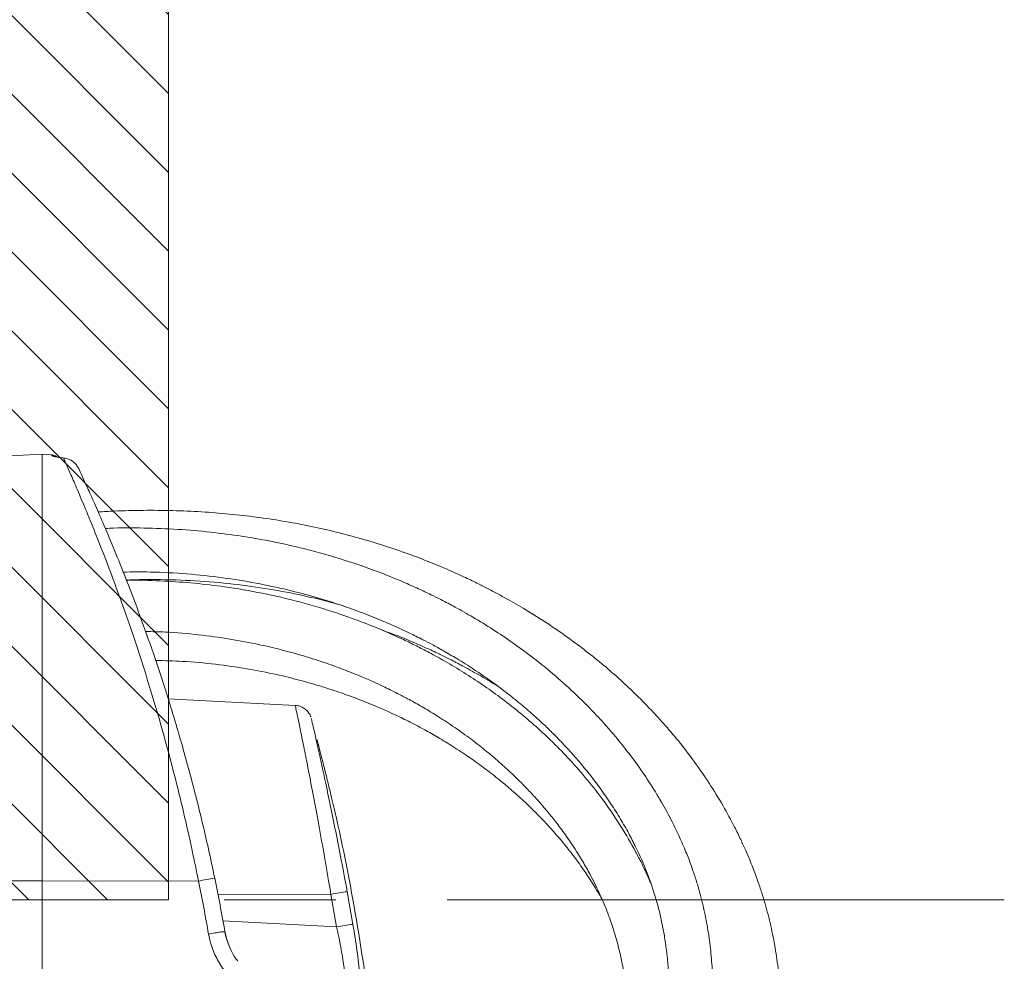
# Model space of a CAD drawing. Header units: millimetres. Extents: x 0 to 8410, y 0 to 5940.
# Tile 41 of 179: x 1542 to 1766, y 4064 to 4278. Entities that reach past the tile are written whole.
import ezdxf

# ---------------------------------------------------------------- set-up
doc = ezdxf.new("R2010")
doc.units = ezdxf.units.MM
doc.header["$LTSCALE"] = 10
doc.linetypes.add('CENTERX2', pattern=[20.32, 12.7, -2.54, 2.54, -2.54])

msp = doc.modelspace()

# ---------------------------------------------------------------- hatches: boundary and pattern name
at = {"linetype": 'Continuous'}
h = msp.add_hatch(dxfattribs=at)
h.set_pattern_fill('ANSI31', color=8, scale=4, angle=90, style=0)
h.paths.add_polyline_path([(1125.65, 4477.87), (1125.65, 4077.87), (1575.65, 4077.87), (1575.65, 4477.87)], flags=0)

# ---------------------------------------------------------------- linework, layer by layer
at = {"color": 7, "linetype": 'Continuous', "lineweight": 0}
for p, q in [((1575.65, 4477.87), (1575.65, 4077.87)), ((1546.85, 4179.37), (1519.7, 4177.95)), ((1548.96, 4179.26), (1546.85, 4179.37)), ((1546.85, 4179.37), (1546.85, 4082.21)), ((1551.69, 4178.5), (1551.83, 4178.5)), ((1650.79, 4126.45), (1650.6, 4126.56)), ((1604.54, 4122.16), (1575.55, 4123.68)), ((1546.85, 4082.21), (1546.85, 3769.37)), ((1125.65, 4077.87), (1575.65, 4077.87))]:
    msp.add_line(p, q, dxfattribs=at)
at = {"color": 8, "linetype": 'Continuous', "lineweight": 0}
for p, q in [((1548.96, 4179.1), (1548.96, 4179.26)), ((1546.85, 4082.21), (1531.85, 4082.18)), ((1582.48, 4082.13), (1546.85, 4082.21)), ((1612.66, 4079.11), (1586.91, 4079.15)), ((1613.96, 4071.72), (1612.66, 4079.11)), ((1616.38, 4079.73), (1617.69, 4072.27)), ((1588.06, 4073.08), (1613.96, 4071.72))]:
    msp.add_line(p, q, dxfattribs=at)
at = {"color": 7, "linetype": 'CENTERX2', "lineweight": 0}
msp.add_line((1766.15, 4077.87), (994.16, 4077.87), dxfattribs=at)
at = {"color": 7, "linetype": 'Continuous', "lineweight": 0}
for centre, radius, start, end in [((1548.85, 4177.26), 2, 49.0326, 87), ((1174.85, 3997.87), 450, 6.2311, 12.6595), ((1174.85, 3997.87), 420, 9.9725, 11.6623)]:
    msp.add_arc(centre, radius, start, end, dxfattribs=at)
at = {"color": 8, "linetype": 'Continuous', "lineweight": 0}
for centre, radius, start, end in [((1548.85, 4177.1), 2, 61.2277, 87.0196), ((1589.31, 4053.46), 29.47, 96.0976, 103.417), ((1175.06, 3998.04), 416, 9.9725, 11.6623), ((1623.69, 4024), 56.2, 97.4693, 101.3129), ((1623.64, 4018.87), 53.73, 96.3576, 100.3795)]:
    msp.add_arc(centre, radius, start, end, dxfattribs=at)
for points, knots in [([(1551.69, 4178.5), (1551.21, 4178.56), (1550.26, 4178.69), (1549.35, 4178.89), (1548.99, 4179.02), (1548.97, 4179.08), (1548.96, 4179.1)], [0, 0, 0, 0, 0.28018, 0.561304, 0.867702, 1, 1, 1, 1]), ([(1582.48, 4082.13), (1582, 4084.46), (1580.93, 4089.75), (1579.08, 4097.9), (1576.96, 4106.52), (1574.72, 4114.9), (1572.19, 4123.69), (1569.38, 4132.73), (1566.34, 4141.78), (1563.44, 4149.86), (1560.76, 4156.92), (1558.34, 4162.99), (1556.21, 4168.14), (1554.43, 4172.32), (1553.03, 4175.51), (1552.13, 4177.52), (1551.81, 4178.23), (1551.69, 4178.5)], [0, 0, 0, 0, 0.0487916, 0.1109821, 0.1734065, 0.2358393, 0.298042, 0.3767454, 0.455674, 0.534373, 0.6064809, 0.6787702, 0.7508559, 0.8197615, 0.8888525, 0.9577349, 1, 1, 1, 1]), ([(1612.66, 4079.11), (1612.49, 4080.15), (1611.9, 4083.65), (1610.86, 4089.62), (1609.59, 4096.6), (1608.38, 4103.06), (1607.28, 4108.69), (1606.32, 4113.53), (1605.53, 4117.37), (1604.95, 4120.16), (1604.59, 4121.87), (1604.56, 4122.04), (1604.54, 4122.12)], [0, 0, 0, 0, 0.046071, 0.15533, 0.26774, 0.373662, 0.482489, 0.586639, 0.693652, 0.796973, 0.903203, 1, 1, 1, 1]), ([(1615.55, 4057.09), (1615.66, 4057.16), (1615.84, 4057.29), (1615.94, 4058.23), (1615.92, 4059.4), (1615.81, 4060.93), (1615.61, 4062.74), (1615.3, 4064.82), (1614.93, 4067.04), (1614.48, 4069.37), (1614.14, 4070.93), (1613.96, 4071.72)], [0, 0, 0, 0, 0.155415, 0.261265, 0.37039, 0.474528, 0.581793, 0.686359, 0.793923, 0.895707, 1, 1, 1, 1]), ([(1617.69, 4072.27), (1617.86, 4071.27), (1618.18, 4069.28), (1618.61, 4066.32), (1618.98, 4063.48), (1619.27, 4060.84), (1619.47, 4058.52), (1619.6, 4056.57), (1619.62, 4055.07), (1619.56, 4053.85), (1619.4, 4053.69), (1619.3, 4053.59)], [0, 0, 0, 0, 0.102541, 0.205071, 0.311166, 0.417249, 0.523264, 0.629274, 0.736993, 0.844713, 1, 1, 1, 1]), ([(1588.51, 4070.6), (1588.45, 4070.61), (1588.34, 4070.63), (1587.48, 4070.52), (1586.26, 4070.33), (1585.27, 4070.17), (1584.78, 4070.08)], [0, 0, 0, 0, 0.25, 0.500001, 0.749998, 1, 1, 1, 1]), ([(1588.46, 4061.61), (1587.81, 4062.57), (1586.5, 4064.51), (1585.34, 4067.43), (1584.94, 4069.34), (1584.78, 4070.08)], [0, 0, 0, 0, 0.371677, 0.755664, 1, 1, 1, 1]), ([(1588.51, 4070.6), (1588.51, 4070.6), (1588.58, 4070), (1588.87, 4068.82), (1589.34, 4067.71), (1589.57, 4067.15)], [0, 0, 0, 0, 0.0000332, 0.5038515, 1, 1, 1, 1])]:
    msp.add_open_spline(points, degree=3, knots=knots, dxfattribs=at)
at = {"color": 7, "linetype": 'Continuous', "lineweight": 0}
for points, knots in [([(1551.83, 4178.5), (1551.57, 4178.53), (1550.98, 4178.6), (1550.32, 4178.72), (1549.89, 4178.81), (1549.71, 4178.87), (1549.74, 4178.85), (1549.74, 4178.85)], [0, 0, 0, 0, 0.221819, 0.503371, 0.760755, 0.972951, 1, 1, 1, 1]), ([(1555.16, 4176.1), (1555, 4176.39), (1554.57, 4177.15), (1553.49, 4178.03), (1552.4, 4178.42), (1551.81, 4178.49), (1551.69, 4178.5)], [0, 0, 0, 0, 0.221657, 0.589748, 0.914799, 1, 1, 1, 1]), ([(1555.16, 4176.1), (1555.27, 4175.87), (1555.59, 4175.19), (1556.45, 4173.33), (1557.87, 4170.22), (1559.67, 4166.17), (1561.82, 4161.17), (1564.26, 4155.28), (1566.97, 4148.43), (1569.89, 4140.59), (1572.96, 4131.81), (1576.07, 4122.23), (1579.13, 4111.88), (1582.07, 4100.89), (1584.42, 4091.11), (1585.71, 4085.02), (1586.18, 4082.77)], [0, 0, 0, 0, 0.034448, 0.103526, 0.17282, 0.241925, 0.314486, 0.387254, 0.459842, 0.539331, 0.619052, 0.698548, 0.782498, 0.866712, 0.950644, 1, 1, 1, 1]), ([(1687.36, 3961.03), (1687.59, 3961.43), (1688.66, 3963.33), (1690.4, 3966.51), (1692.57, 3970.56), (1694.59, 3974.45), (1696.6, 3978.46), (1698.65, 3982.7), (1700.44, 3986.61), (1701.89, 3989.91), (1702.93, 3992.37), (1703.75, 3994.37), (1704.49, 3996.23), (1705.26, 3998.22), (1706.12, 4000.53), (1707.17, 4003.46), (1708.35, 4007.02), (1709.62, 4011.13), (1710.82, 4015.45), (1711.91, 4019.88), (1712.88, 4024.42), (1713.69, 4028.91), (1714.26, 4032.78), (1714.62, 4035.79), (1714.84, 4037.92), (1715, 4039.8), (1715.14, 4041.74), (1715.26, 4043.95), (1715.35, 4046.46), (1715.4, 4049.78), (1715.32, 4053.9), (1715.01, 4058.75), (1714.45, 4063.73), (1713.62, 4068.8), (1712.51, 4073.85), (1711.32, 4078.1), (1710.26, 4081.33), (1709.5, 4083.45), (1708.81, 4085.27), (1708.07, 4087.1), (1707.16, 4089.23), (1706.02, 4091.72), (1704.34, 4095.14), (1702, 4099.45), (1698.97, 4104.37), (1695.69, 4109.12), (1692.36, 4113.48), (1689.03, 4117.46), (1685.55, 4121.27), (1681.97, 4124.89), (1678.23, 4128.38), (1674.4, 4131.68), (1670.33, 4134.93), (1665.99, 4138.14), (1661.37, 4141.28), (1656.74, 4144.16), (1652.48, 4146.61), (1649.05, 4148.44), (1646.11, 4149.93), (1643.13, 4151.37), (1639.46, 4153.03), (1635.11, 4154.86), (1628.28, 4157.46), (1619.11, 4160.4), (1607.56, 4163.19), (1595.63, 4165.19), (1583.09, 4166.41), (1572.17, 4166.67), (1564.28, 4166.49), (1560.85, 4166.29), (1559.64, 4166.22)], [0, 0, 0, 0, 0.004348, 0.0203, 0.034155, 0.047589, 0.061875, 0.077022, 0.092735, 0.103422, 0.112088, 0.118719, 0.124631, 0.13163, 0.139735, 0.148951, 0.1623, 0.176871, 0.191787, 0.207043, 0.222643, 0.23859, 0.253314, 0.262519, 0.269619, 0.275396, 0.282059, 0.289745, 0.298462, 0.308217, 0.324564, 0.341827, 0.359515, 0.377636, 0.396202, 0.414191, 0.42402, 0.431827, 0.4378, 0.444476, 0.452618, 0.462236, 0.473338, 0.492576, 0.513562, 0.533507, 0.552342, 0.570059, 0.586651, 0.604754, 0.621396, 0.637992, 0.654959, 0.672611, 0.690641, 0.708821, 0.724537, 0.737041, 0.745245, 0.755314, 0.767695, 0.782393, 0.798388, 0.833771, 0.867819, 0.901508, 0.936458, 0.972574, 0.990344, 1, 1, 1, 1]), ([(1671.93, 3969.71), (1672.07, 3969.96), (1673.17, 3971.89), (1675.04, 3975.3), (1677.54, 3979.97), (1679.89, 3984.53), (1682.23, 3989.26), (1684.3, 3993.64), (1685.97, 3997.37), (1687.15, 4000.12), (1688.1, 4002.39), (1688.98, 4004.56), (1689.94, 4007.02), (1691.14, 4010.25), (1692.54, 4014.26), (1694.02, 4018.94), (1695.39, 4023.83), (1696.6, 4028.76), (1697.63, 4033.72), (1698.37, 4038.13), (1698.86, 4041.73), (1699.15, 4044.34), (1699.36, 4046.53), (1699.52, 4048.68), (1699.65, 4051.13), (1699.76, 4054.31), (1699.76, 4058.22), (1699.56, 4062.73), (1699.13, 4067.4), (1698.44, 4072.11), (1697.47, 4076.8), (1696.41, 4080.77), (1695.43, 4083.83), (1694.71, 4085.88), (1694.06, 4087.59), (1693.39, 4089.26), (1692.58, 4091.15), (1691.57, 4093.37), (1690.07, 4096.41), (1687.96, 4100.27), (1685.22, 4104.73), (1682.21, 4109.09), (1679.13, 4113.13), (1676.02, 4116.85), (1672.38, 4120.84), (1668.2, 4125.02), (1663.3, 4129.39), (1658.59, 4133.18), (1654, 4136.53), (1649.63, 4139.46), (1645.28, 4142.13), (1641.29, 4144.39), (1638.07, 4146.08), (1635.29, 4147.47), (1632.44, 4148.82), (1628.91, 4150.38), (1624.75, 4152.09), (1618.83, 4154.28), (1611.35, 4156.66), (1602.34, 4158.92), (1593.93, 4160.51), (1586.06, 4161.58), (1578.66, 4162.26), (1570.99, 4162.58), (1565.15, 4162.63), (1561.87, 4162.49), (1561.26, 4162.46)], [0, 0, 0, 0, 0.0027684, 0.0216654, 0.0381703, 0.0549552, 0.0726183, 0.0910788, 0.1039613, 0.114202, 0.1218133, 0.1293344, 0.1384852, 0.1492707, 0.1653708, 0.1833097, 0.2014771, 0.2198316, 0.2383745, 0.2568359, 0.2691327, 0.2788457, 0.2861206, 0.2938461, 0.303121, 0.3139518, 0.3299985, 0.3477151, 0.3657305, 0.3840416, 0.4026662, 0.4210812, 0.43144, 0.4397861, 0.4461358, 0.4526457, 0.4606088, 0.4700356, 0.4809367, 0.4998678, 0.5208904, 0.5410866, 0.5603044, 0.5785288, 0.5957468, 0.6207452, 0.6440396, 0.6677055, 0.686088, 0.7047315, 0.7233848, 0.7394263, 0.7521492, 0.7606145, 0.7711451, 0.784103, 0.7994842, 0.8159518, 0.8463251, 0.8756587, 0.9042393, 0.9261081, 0.9484963, 0.9714172, 0.9946137, 1, 1, 1, 1]), ([(1565.33, 4152.53), (1567.39, 4152.55), (1572.29, 4152.6), (1579.85, 4152.16), (1587.89, 4151.31), (1595.55, 4150.07), (1602.29, 4148.64), (1608.18, 4147.1), (1613.32, 4145.55), (1618.14, 4143.89), (1622.45, 4142.24), (1625.92, 4140.78), (1628.55, 4139.59), (1630.44, 4138.7), (1632.08, 4137.9), (1633.8, 4137.03), (1635.9, 4135.93), (1638.49, 4134.5), (1641.66, 4132.64), (1645.35, 4130.32), (1649.24, 4127.65), (1652.92, 4124.9), (1656.15, 4122.3), (1658.98, 4119.84), (1661.44, 4117.58), (1663.53, 4115.54), (1665.38, 4113.64), (1667.25, 4111.63), (1669.35, 4109.24), (1671.67, 4106.42), (1674.11, 4103.21), (1676.48, 4099.8), (1678.64, 4096.36), (1680.51, 4093.1), (1682.62, 4089.01), (1684.8, 4084.06), (1686.82, 4078.16), (1688.03, 4073.24), (1688.77, 4069.17), (1689.23, 4065.83), (1689.58, 4062.08), (1689.76, 4058.1), (1689.76, 4054.44), (1689.66, 4051.41), (1689.52, 4049.12), (1689.36, 4047.1), (1689.16, 4045.01), (1688.87, 4042.51), (1688.44, 4039.44), (1687.86, 4036.04), (1687.05, 4032.01), (1686.04, 4027.7), (1684.83, 4023.25), (1683.61, 4019.22), (1682.37, 4015.45), (1681.04, 4011.73), (1679.55, 4007.83), (1677.8, 4003.57), (1675.83, 3999.07), (1674.05, 3995.22), (1672.6, 3992.22), (1671.41, 3989.81), (1670, 3987.04), (1668.22, 3983.62), (1665.99, 3979.47), (1663.97, 3975.82), (1662.66, 3973.55), (1662.29, 3972.9)], [0, 0, 0, 0, 0.019212, 0.045556, 0.071908, 0.097356, 0.121943, 0.141007, 0.159535, 0.177528, 0.194433, 0.208678, 0.218083, 0.225716, 0.231598, 0.238145, 0.246938, 0.257978, 0.271267, 0.288483, 0.307764, 0.32581, 0.342159, 0.356811, 0.370497, 0.382278, 0.392194, 0.402887, 0.415978, 0.43145, 0.448195, 0.466465, 0.483764, 0.499784, 0.514539, 0.542872, 0.56972, 0.595977, 0.60894, 0.62345, 0.639512, 0.65713, 0.674145, 0.685546, 0.695057, 0.70268, 0.710586, 0.720903, 0.733634, 0.74838, 0.762575, 0.78285, 0.800638, 0.816334, 0.831287, 0.845859, 0.860765, 0.877823, 0.89662, 0.914318, 0.92355, 0.932349, 0.942988, 0.956542, 0.972992, 0.992306, 1, 1, 1, 1]), ([(1566.05, 4150.68), (1566.63, 4150.71), (1570.45, 4150.89), (1577.16, 4150.79), (1586.1, 4150.29), (1594.49, 4149.35), (1602.45, 4148.02), (1609.06, 4146.6), (1612.95, 4145.54), (1614.44, 4145.13)], [0, 0, 0, 0, 0.033926, 0.22204, 0.397146, 0.57091, 0.738536, 0.900097, 1, 1, 1, 1]), ([(1685.53, 4081.64), (1685.42, 4081.92), (1685.01, 4082.89), (1684.22, 4084.63), (1683.1, 4086.97), (1681.19, 4090.61), (1678.4, 4095.32), (1674.64, 4100.77), (1670.71, 4105.75), (1666.76, 4110.2), (1662.86, 4114.16), (1658.96, 4117.77), (1654.95, 4121.15), (1650.86, 4124.31), (1646.68, 4127.26), (1642.51, 4129.95), (1638.48, 4132.34), (1634.92, 4134.29), (1631.78, 4135.9), (1628.48, 4137.49), (1624.42, 4139.3), (1619.49, 4141.28), (1613.12, 4143.55), (1605.64, 4145.78), (1597.09, 4147.77), (1589.1, 4149.13), (1581.6, 4150.03), (1574.53, 4150.51), (1569.32, 4150.71), (1566.45, 4150.64), (1566.07, 4150.64)], [0, 0, 0, 0, 0.007038, 0.024277, 0.044291, 0.067106, 0.119325, 0.170434, 0.21827, 0.262733, 0.303748, 0.341622, 0.379433, 0.417871, 0.452828, 0.488257, 0.522216, 0.550126, 0.57183, 0.594506, 0.624409, 0.661371, 0.700133, 0.757098, 0.811972, 0.86591, 0.907358, 0.949791, 0.993313, 1, 1, 1, 1]), ([(1570.42, 4138.98), (1571.93, 4138.95), (1576.02, 4138.87), (1582.44, 4138.29), (1589.6, 4137.33), (1595.93, 4136.12), (1601.5, 4134.81), (1606.4, 4133.45), (1611.05, 4131.97), (1615.34, 4130.44), (1619.04, 4128.96), (1622.04, 4127.67), (1624.32, 4126.62), (1626.2, 4125.71), (1628.08, 4124.77), (1630.37, 4123.57), (1633.18, 4122.01), (1636.46, 4120.05), (1640.03, 4117.75), (1643.6, 4115.24), (1646.89, 4112.73), (1649.97, 4110.19), (1652.79, 4107.7), (1655.28, 4105.31), (1657.42, 4103.14), (1659.54, 4100.87), (1661.7, 4098.38), (1663.96, 4095.59), (1666.17, 4092.62), (1668.32, 4089.46), (1670.26, 4086.32), (1672.2, 4082.85), (1674.06, 4079.06), (1675.79, 4074.9), (1677.2, 4070.85), (1678.24, 4067.11), (1679.04, 4063.53), (1679.67, 4059.89), (1680.17, 4055.67), (1680.45, 4051.26), (1680.49, 4047.13), (1680.39, 4043.76), (1680.22, 4041.1), (1680.02, 4038.68), (1679.74, 4035.96), (1679.29, 4032.57), (1678.65, 4028.73), (1677.89, 4024.85), (1677.08, 4021.23), (1676.27, 4017.98), (1675.34, 4014.52), (1674.19, 4010.54), (1672.72, 4005.91), (1671.17, 4001.39), (1669.95, 3998.04), (1669.1, 3995.78), (1668.47, 3994.12), (1667.66, 3992.05), (1666.63, 3989.49), (1665.25, 3986.13), (1663.42, 3981.87), (1661.51, 3977.58), (1660.2, 3974.79), (1659.72, 3973.75)], [0, 0, 0, 0, 0.01575, 0.042622, 0.068724, 0.094073, 0.113849, 0.133173, 0.152036, 0.1704, 0.186774, 0.199476, 0.209671, 0.217348, 0.22492, 0.23559, 0.249382, 0.265251, 0.283907, 0.303684, 0.32179, 0.338172, 0.35652, 0.372063, 0.384806, 0.39801, 0.414739, 0.430328, 0.448033, 0.466834, 0.48441, 0.500679, 0.523935, 0.545486, 0.566234, 0.58637, 0.601934, 0.619317, 0.63937, 0.662116, 0.681265, 0.696761, 0.708563, 0.717703, 0.729733, 0.745487, 0.763593, 0.781332, 0.797338, 0.811597, 0.824185, 0.842782, 0.86356, 0.88421, 0.900848, 0.906411, 0.913155, 0.921952, 0.932804, 0.945708, 0.964713, 0.986886, 1, 1, 1, 1]), ([(1650.98, 4126.31), (1650.84, 4126.4), (1649.32, 4127.4), (1646.52, 4129.03), (1642.88, 4131.07), (1639.88, 4132.62), (1637.1, 4133.99), (1634.05, 4135.41), (1630.31, 4137.02), (1626.96, 4138.37), (1624.81, 4139.13), (1624.19, 4139.35)], [0, 0, 0, 0, 0.017118, 0.190194, 0.332613, 0.443485, 0.532341, 0.644455, 0.77978, 0.935939, 1, 1, 1, 1]), ([(1572.72, 4132.4), (1574.75, 4132.35), (1579.37, 4132.23), (1586.32, 4131.58), (1593.5, 4130.56), (1599.84, 4129.31), (1605.44, 4127.95), (1610.34, 4126.55), (1615, 4125.03), (1619.27, 4123.46), (1622.92, 4121.98), (1625.84, 4120.69), (1628.06, 4119.66), (1629.93, 4118.75), (1631.87, 4117.76), (1634.29, 4116.47), (1637.23, 4114.8), (1640.64, 4112.72), (1644.26, 4110.32), (1647.83, 4107.75), (1651.06, 4105.23), (1654.05, 4102.72), (1656.76, 4100.27), (1659.15, 4097.96), (1661.23, 4095.82), (1663.37, 4093.49), (1665.62, 4090.86), (1667.98, 4087.88), (1670.28, 4084.72), (1672.44, 4081.4), (1673.85, 4079.1), (1674.48, 4077.93), (1674.51, 4077.85)], [0, 0, 0, 0, 0.042735, 0.097361, 0.150342, 0.20182, 0.241984, 0.281231, 0.319544, 0.356693, 0.389233, 0.414324, 0.434291, 0.449158, 0.465613, 0.488442, 0.517659, 0.551073, 0.59018, 0.629891, 0.665957, 0.698362, 0.734297, 0.76428, 0.788539, 0.816046, 0.851443, 0.884722, 0.922727, 0.961661, 0.997612, 1, 1, 1, 1]), ([(1608.08, 4119.53), (1608.06, 4119.6), (1607.92, 4119.99), (1607.52, 4120.64), (1606.78, 4121.38), (1605.89, 4121.88), (1605.1, 4122.14), (1604.66, 4122.13), (1604.54, 4122.12)], [0, 0, 0, 0, 0.046623, 0.272125, 0.480498, 0.712695, 0.924747, 1, 1, 1, 1]), ([(1608.19, 4119.2), (1608.2, 4119.13), (1608.24, 4118.99), (1608.6, 4117.42), (1609.17, 4114.89), (1609.97, 4111.35), (1610.93, 4106.95), (1612.05, 4101.72), (1613.27, 4095.84), (1614.55, 4089.4), (1615.6, 4083.94), (1616.21, 4080.68), (1616.38, 4079.73)], [0, 0, 0, 0, 0.096408, 0.19943, 0.305414, 0.409485, 0.516454, 0.623045, 0.732586, 0.841656, 0.953801, 1, 1, 1, 1]), ([(1613.91, 4096.49), (1613.92, 4096.46), (1613.94, 4096.36), (1613.74, 4097.23), (1613.33, 4098.95), (1612.73, 4101.44), (1612.02, 4104.4), (1611.25, 4107.52), (1610.52, 4110.43), (1609.94, 4112.7), (1609.57, 4114.14), (1609.54, 4114.26), (1609.52, 4114.32)], [0, 0, 0, 0, 0.043404, 0.146475, 0.250209, 0.356066, 0.464763, 0.57594, 0.688098, 0.799069, 0.907083, 1, 1, 1, 1]), ([(1591.47, 4063.88), (1591.31, 4064.07), (1590.69, 4064.83), (1589.86, 4066.35), (1588.99, 4068.41), (1588.66, 4069.87), (1588.49, 4070.6)], [0, 0, 0, 0, 0.099822, 0.396743, 0.695626, 1, 1, 1, 1]), ([(1588.51, 4070.6), (1588.52, 4070.56), (1588.54, 4070.41), (1588.58, 4070.22), (1588.58, 4070.18), (1588.59, 4070.16)], [0, 0, 0, 0, 0.196015, 0.627303, 1, 1, 1, 1])]:
    msp.add_open_spline(points, degree=3, knots=knots, dxfattribs=at)

doc.saveas('drawing.dxf')
